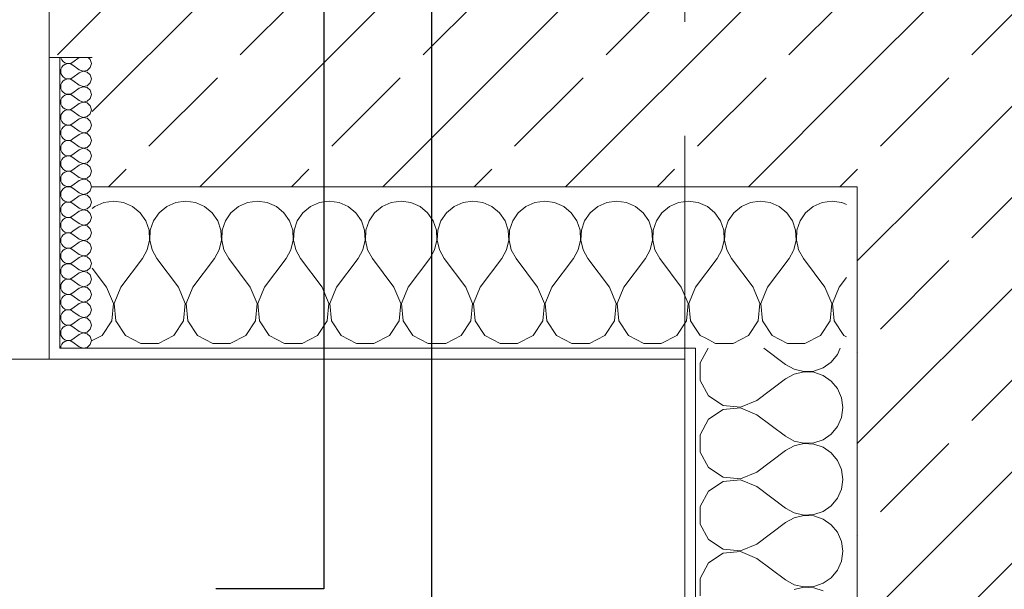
# Model space of a CAD drawing. Header units: metres. Extents: x -3.6 to 84.5, y -11 to 16.8.
# Tile 142 of 225: x 43.113 to 44.026, y -0.369 to 0.16. Entities that reach past the tile are written whole.
import ezdxf

# ---------------------------------------------------------------- set-up
doc = ezdxf.new("R2010")
doc.units = ezdxf.units.M
doc.header["$MEASUREMENT"] = 0
doc.linetypes.add('Strichlinie doppelt', pattern=[0.546806, 0.264583, -0.105833, 0.070556, -0.105833])
for name, color, linetype in [('155 - Bemaßung_ Beschriftung.Ausbau - Deckenelemente', 7, 'Continuous'), ('451 - Universal.Achsen Raster', 7, 'Continuous'), ('604 - Struktur.Wand Aussen', 7, 'Continuous')]:
    doc.layers.add(name, color=color, linetype=linetype)
doc.dimstyles.new('ERSTELLTER_STIL__7', dxfattribs={"dimtxt": 0.18, "dimasz": 0.03648, "dimexe": 0.18, "dimexo": 0.0625, "dimgap": 0, "dimtad": 0, "dimtih": 1, "dimtoh": 1, "dimdec": 4, "dimzin": 0, "dimdsep": 46, "dimcen": 0.09, "dimadec": 0, "dimazin": 0, "dimtfac": 1, "dimtdec": 4, "dimtmove": 0, "dimatfit": 3, "dimldrblk": 'ARROWHEAD_11', "dimfxl": 1, "dimtolj": 1, "dimtzin": 0, "dimarcsym": 0})
pattern_1 = [(0, (0, 0), (0, 0.08660254), [0, -0.05]), (0, (0.025, 0.0433), (0, 0.08660254), [0, -0.05])]
pattern_2 = [(45, (0, 0), (-0.0848528, 0.0848528), []), (45, (-0.04243, 0.04243), (-0.0848528, 0.0848528), [0.09, -0.03])]

# ---------------------------------------------------------------- blocks, each defined once
blk = doc.blocks.new('*X68')
at = {"layer": '604 - Struktur.Wand Aussen', "color": 7, "linetype": 'Continuous', "lineweight": 5}
for p, q in [((43.87578, -0.0096), (43.87544, -0.00956)), ((43.88, -0.01146), (43.87578, -0.0096)), ((43.82667, -0.06167), (43.83079, -0.05421)), ((43.83476, -0.05024), (43.83555, -0.05362)), ((43.83555, -0.05362), (43.84, -0.06167)), ((43.80667, -0.08833), (43.82667, -0.06167)), ((43.86, -0.08833), (43.84, -0.06167)), ((43.87333, -0.08833), (43.88, -0.07944)), ((43.79962, -0.1033), (43.79432, -0.09068)), ((43.80667, -0.08833), (43.80038, -0.1033)), ((43.86629, -0.1033), (43.86, -0.08833)), ((43.87333, -0.08833), (43.86705, -0.1033)), ((43.79808, -0.11947), (43.79962, -0.1033)), ((43.80038, -0.1033), (43.80192, -0.11947)), ((43.86475, -0.11947), (43.86629, -0.1033)), ((43.86705, -0.1033), (43.86858, -0.11947)), ((43.7891, -0.13299), (43.79808, -0.11947)), ((43.80192, -0.11947), (43.8109, -0.13299)), ((43.85576, -0.13299), (43.86475, -0.11947)), ((43.86858, -0.11947), (43.87757, -0.13299)), ((43.7493, -0.1357), (43.75855, -0.14066)), ((43.77479, -0.14066), (43.7891, -0.13299)), ((43.8109, -0.13299), (43.82521, -0.14066)), ((43.84145, -0.14066), (43.85576, -0.13299)), ((43.87757, -0.13299), (43.88, -0.13429)), ((43.75855, -0.14066), (43.77479, -0.14066)), ((43.82521, -0.14066), (43.84145, -0.14066))]:
    blk.add_line(p, q, dxfattribs=at)
blk = doc.blocks.new('*X81')
at = {"layer": '604 - Struktur.Wand Aussen', "color": 7, "linetype": 'Continuous', "lineweight": 5}
for p, q in [((43.2, -0.00833), (43.19089, -0.0096)), ((43.20911, -0.0096), (43.2, -0.00833)), ((43.26667, -0.00833), (43.25756, -0.0096)), ((43.27578, -0.0096), (43.26667, -0.00833)), ((43.33333, -0.00833), (43.32422, -0.0096)), ((43.34244, -0.0096), (43.33333, -0.00833)), ((43.4, -0.00833), (43.39089, -0.0096)), ((43.40911, -0.0096), (43.4, -0.00833)), ((43.46667, -0.00833), (43.45756, -0.0096)), ((43.47578, -0.0096), (43.46667, -0.00833)), ((43.53333, -0.00833), (43.52422, -0.0096)), ((43.54244, -0.0096), (43.53333, -0.00833)), ((43.6, -0.00833), (43.59089, -0.0096)), ((43.60911, -0.0096), (43.6, -0.00833)), ((43.66667, -0.00833), (43.65756, -0.0096)), ((43.67578, -0.0096), (43.66667, -0.00833)), ((43.73333, -0.00833), (43.72422, -0.0096)), ((43.74, -0.00926), (43.73333, -0.00833)), ((43.18248, -0.01331), (43.18, -0.01536)), ((43.19089, -0.0096), (43.18248, -0.01331)), ((43.21752, -0.01331), (43.20911, -0.0096)), ((43.22461, -0.01918), (43.21752, -0.01331)), ((43.24914, -0.01331), (43.24206, -0.01918)), ((43.25756, -0.0096), (43.24914, -0.01331)), ((43.28419, -0.01331), (43.27578, -0.0096)), ((43.29127, -0.01918), (43.28419, -0.01331)), ((43.31581, -0.01331), (43.30873, -0.01918)), ((43.32422, -0.0096), (43.31581, -0.01331)), ((43.35086, -0.01331), (43.34244, -0.0096)), ((43.35794, -0.01918), (43.35086, -0.01331)), ((43.38248, -0.01331), (43.37539, -0.01918)), ((43.39089, -0.0096), (43.38248, -0.01331)), ((43.41752, -0.01331), (43.40911, -0.0096)), ((43.42461, -0.01918), (43.41752, -0.01331)), ((43.44914, -0.01331), (43.44206, -0.01918)), ((43.45756, -0.0096), (43.44914, -0.01331)), ((43.48419, -0.01331), (43.47578, -0.0096)), ((43.49127, -0.01918), (43.48419, -0.01331)), ((43.51581, -0.01331), (43.50873, -0.01918)), ((43.52422, -0.0096), (43.51581, -0.01331)), ((43.55086, -0.01331), (43.54244, -0.0096)), ((43.55794, -0.01918), (43.55086, -0.01331)), ((43.58248, -0.01331), (43.57539, -0.01918)), ((43.59089, -0.0096), (43.58248, -0.01331)), ((43.61752, -0.01331), (43.60911, -0.0096)), ((43.62461, -0.01918), (43.61752, -0.01331)), ((43.64914, -0.01331), (43.64206, -0.01918)), ((43.65756, -0.0096), (43.64914, -0.01331)), ((43.68419, -0.01331), (43.67578, -0.0096)), ((43.69127, -0.01918), (43.68419, -0.01331)), ((43.71581, -0.01331), (43.70873, -0.01918)), ((43.72422, -0.0096), (43.71581, -0.01331)), ((43.22981, -0.02676), (43.22461, -0.01918)), ((43.23275, -0.03547), (43.22981, -0.02676)), ((43.23685, -0.02676), (43.23391, -0.03547)), ((43.24206, -0.01918), (43.23685, -0.02676)), ((43.29648, -0.02676), (43.29127, -0.01918)), ((43.29942, -0.03547), (43.29648, -0.02676)), ((43.30352, -0.02676), (43.30058, -0.03547)), ((43.30873, -0.01918), (43.30352, -0.02676)), ((43.36315, -0.02676), (43.35794, -0.01918)), ((43.36609, -0.03547), (43.36315, -0.02676)), ((43.37019, -0.02676), (43.36725, -0.03547)), ((43.37539, -0.01918), (43.37019, -0.02676)), ((43.42981, -0.02676), (43.42461, -0.01918)), ((43.43275, -0.03547), (43.42981, -0.02676)), ((43.43685, -0.02676), (43.43391, -0.03547)), ((43.44206, -0.01918), (43.43685, -0.02676)), ((43.49648, -0.02676), (43.49127, -0.01918)), ((43.49942, -0.03547), (43.49648, -0.02676)), ((43.50352, -0.02676), (43.50058, -0.03547)), ((43.50873, -0.01918), (43.50352, -0.02676)), ((43.56315, -0.02676), (43.55794, -0.01918)), ((43.56609, -0.03547), (43.56315, -0.02676)), ((43.57019, -0.02676), (43.56725, -0.03547)), ((43.57539, -0.01918), (43.57019, -0.02676)), ((43.62981, -0.02676), (43.62461, -0.01918)), ((43.63275, -0.03547), (43.62981, -0.02676)), ((43.63685, -0.02676), (43.63391, -0.03547)), ((43.64206, -0.01918), (43.63685, -0.02676)), ((43.69648, -0.02676), (43.69127, -0.01918)), ((43.69942, -0.03547), (43.69648, -0.02676)), ((43.70352, -0.02676), (43.70058, -0.03547)), ((43.70873, -0.01918), (43.70352, -0.02676)), ((43.2332, -0.04466), (43.23275, -0.03547)), ((43.23391, -0.03547), (43.23347, -0.04466)), ((43.29987, -0.04466), (43.29942, -0.03547)), ((43.30058, -0.03547), (43.30013, -0.04466)), ((43.36653, -0.04466), (43.36609, -0.03547)), ((43.36725, -0.03547), (43.3668, -0.04466)), ((43.4332, -0.04466), (43.43275, -0.03547)), ((43.43391, -0.03547), (43.43347, -0.04466)), ((43.49987, -0.04466), (43.49942, -0.03547)), ((43.50058, -0.03547), (43.50013, -0.04466)), ((43.56653, -0.04466), (43.56609, -0.03547)), ((43.56725, -0.03547), (43.5668, -0.04466)), ((43.6332, -0.04466), (43.63275, -0.03547)), ((43.63391, -0.03547), (43.63347, -0.04466)), ((43.69987, -0.04466), (43.69942, -0.03547)), ((43.70058, -0.03547), (43.70013, -0.04466)), ((43.23112, -0.05362), (43.2332, -0.04466)), ((43.23347, -0.04466), (43.23555, -0.05362)), ((43.29778, -0.05362), (43.29987, -0.04466)), ((43.30013, -0.04466), (43.30222, -0.05362)), ((43.36445, -0.05362), (43.36653, -0.04466)), ((43.3668, -0.04466), (43.36888, -0.05362)), ((43.43112, -0.05362), (43.4332, -0.04466)), ((43.43347, -0.04466), (43.43555, -0.05362)), ((43.49778, -0.05362), (43.49987, -0.04466)), ((43.50013, -0.04466), (43.50222, -0.05362)), ((43.56445, -0.05362), (43.56653, -0.04466)), ((43.5668, -0.04466), (43.56888, -0.05362)), ((43.63112, -0.05362), (43.6332, -0.04466)), ((43.63347, -0.04466), (43.63555, -0.05362)), ((43.69778, -0.05362), (43.69987, -0.04466)), ((43.70013, -0.04466), (43.70222, -0.05362)), ((43.22667, -0.06167), (43.23112, -0.05362)), ((43.23555, -0.05362), (43.24, -0.06167)), ((43.29333, -0.06167), (43.29778, -0.05362)), ((43.30222, -0.05362), (43.30667, -0.06167)), ((43.36, -0.06167), (43.36445, -0.05362)), ((43.36888, -0.05362), (43.37333, -0.06167)), ((43.42667, -0.06167), (43.43112, -0.05362)), ((43.43555, -0.05362), (43.44, -0.06167)), ((43.49333, -0.06167), (43.49778, -0.05362)), ((43.50222, -0.05362), (43.50667, -0.06167)), ((43.56, -0.06167), (43.56445, -0.05362)), ((43.56888, -0.05362), (43.57333, -0.06167)), ((43.62667, -0.06167), (43.63112, -0.05362)), ((43.63555, -0.05362), (43.64, -0.06167)), ((43.69333, -0.06167), (43.69778, -0.05362)), ((43.70222, -0.05362), (43.70667, -0.06167)), ((43.20667, -0.08833), (43.22667, -0.06167)), ((43.26, -0.08833), (43.24, -0.06167)), ((43.27333, -0.08833), (43.29333, -0.06167)), ((43.32667, -0.08833), (43.30667, -0.06167)), ((43.34, -0.08833), (43.36, -0.06167)), ((43.39333, -0.08833), (43.37333, -0.06167)), ((43.40667, -0.08833), (43.42667, -0.06167)), ((43.46, -0.08833), (43.44, -0.06167)), ((43.47333, -0.08833), (43.49333, -0.06167)), ((43.52667, -0.08833), (43.50667, -0.06167)), ((43.54, -0.08833), (43.56, -0.06167)), ((43.59333, -0.08833), (43.57333, -0.06167)), ((43.60667, -0.08833), (43.62667, -0.06167)), ((43.66, -0.08833), (43.64, -0.06167)), ((43.67333, -0.08833), (43.69333, -0.06167)), ((43.72667, -0.08833), (43.70667, -0.06167)), ((43.19333, -0.08833), (43.18, -0.07056)), ((43.19962, -0.1033), (43.19333, -0.08833)), ((43.20667, -0.08833), (43.20038, -0.1033)), ((43.26629, -0.1033), (43.26, -0.08833)), ((43.27333, -0.08833), (43.26705, -0.1033)), ((43.33295, -0.1033), (43.32667, -0.08833)), ((43.34, -0.08833), (43.33371, -0.1033)), ((43.39962, -0.1033), (43.39333, -0.08833)), ((43.40667, -0.08833), (43.40038, -0.1033)), ((43.46629, -0.1033), (43.46, -0.08833)), ((43.47333, -0.08833), (43.46705, -0.1033)), ((43.53295, -0.1033), (43.52667, -0.08833)), ((43.54, -0.08833), (43.53371, -0.1033)), ((43.59962, -0.1033), (43.59333, -0.08833)), ((43.60667, -0.08833), (43.60038, -0.1033)), ((43.66629, -0.1033), (43.66, -0.08833)), ((43.67333, -0.08833), (43.66705, -0.1033)), ((43.73295, -0.1033), (43.72667, -0.08833)), ((43.74, -0.08833), (43.73371, -0.1033)), ((43.19808, -0.11947), (43.19962, -0.1033)), ((43.20038, -0.1033), (43.20192, -0.11947)), ((43.26475, -0.11947), (43.26629, -0.1033)), ((43.26705, -0.1033), (43.26858, -0.11947)), ((43.33142, -0.11947), (43.33295, -0.1033)), ((43.33371, -0.1033), (43.33525, -0.11947)), ((43.39808, -0.11947), (43.39962, -0.1033)), ((43.40038, -0.1033), (43.40192, -0.11947)), ((43.46475, -0.11947), (43.46629, -0.1033)), ((43.46705, -0.1033), (43.46858, -0.11947)), ((43.53142, -0.11947), (43.53295, -0.1033)), ((43.53371, -0.1033), (43.53525, -0.11947)), ((43.59808, -0.11947), (43.59962, -0.1033)), ((43.60038, -0.1033), (43.60192, -0.11947)), ((43.66475, -0.11947), (43.66629, -0.1033)), ((43.66705, -0.1033), (43.66858, -0.11947)), ((43.73142, -0.11947), (43.73295, -0.1033)), ((43.73371, -0.1033), (43.73525, -0.11947)), ((43.1891, -0.13299), (43.19808, -0.11947)), ((43.20192, -0.11947), (43.2109, -0.13299)), ((43.25576, -0.13299), (43.26475, -0.11947)), ((43.26858, -0.11947), (43.27757, -0.13299)), ((43.32243, -0.13299), (43.33142, -0.11947)), ((43.33525, -0.11947), (43.34424, -0.13299)), ((43.3891, -0.13299), (43.39808, -0.11947)), ((43.40192, -0.11947), (43.4109, -0.13299)), ((43.45576, -0.13299), (43.46475, -0.11947)), ((43.46858, -0.11947), (43.47757, -0.13299)), ((43.52243, -0.13299), (43.53142, -0.11947)), ((43.53525, -0.11947), (43.54424, -0.13299)), ((43.5891, -0.13299), (43.59808, -0.11947)), ((43.60192, -0.11947), (43.6109, -0.13299)), ((43.65576, -0.13299), (43.66475, -0.11947)), ((43.66858, -0.11947), (43.67757, -0.13299)), ((43.72243, -0.13299), (43.73142, -0.11947)), ((43.73525, -0.11947), (43.74, -0.12662)), ((43.18, -0.13787), (43.1891, -0.13299)), ((43.2109, -0.13299), (43.22521, -0.14066)), ((43.24145, -0.14066), (43.25576, -0.13299)), ((43.27757, -0.13299), (43.29188, -0.14066)), ((43.30812, -0.14066), (43.32243, -0.13299)), ((43.34424, -0.13299), (43.35855, -0.14066)), ((43.37479, -0.14066), (43.3891, -0.13299)), ((43.4109, -0.13299), (43.42521, -0.14066)), ((43.44145, -0.14066), (43.45576, -0.13299)), ((43.47757, -0.13299), (43.49188, -0.14066)), ((43.50812, -0.14066), (43.52243, -0.13299)), ((43.54424, -0.13299), (43.55855, -0.14066)), ((43.57479, -0.14066), (43.5891, -0.13299)), ((43.6109, -0.13299), (43.62521, -0.14066)), ((43.64145, -0.14066), (43.65576, -0.13299)), ((43.67757, -0.13299), (43.69188, -0.14066)), ((43.70812, -0.14066), (43.72243, -0.13299)), ((43.22521, -0.14066), (43.24145, -0.14066)), ((43.29188, -0.14066), (43.30812, -0.14066)), ((43.35855, -0.14066), (43.37479, -0.14066)), ((43.42521, -0.14066), (43.44145, -0.14066)), ((43.49188, -0.14066), (43.50812, -0.14066)), ((43.55855, -0.14066), (43.57479, -0.14066)), ((43.62521, -0.14066), (43.64145, -0.14066)), ((43.69188, -0.14066), (43.70812, -0.14066))]:
    blk.add_line(p, q, dxfattribs=at)
blk = doc.blocks.new('*X82')
at = {"layer": '604 - Struktur.Wand Aussen', "color": 7, "linetype": 'Continuous', "lineweight": 5}
for p, q in [((43.8, -0.00833), (43.79089, -0.0096)), ((43.80911, -0.0096), (43.8, -0.00833)), ((43.86667, -0.00833), (43.85756, -0.0096)), ((43.87544, -0.00956), (43.86667, -0.00833)), ((43.74244, -0.0096), (43.74, -0.00926)), ((43.75086, -0.01331), (43.74244, -0.0096)), ((43.75794, -0.01918), (43.75086, -0.01331)), ((43.78248, -0.01331), (43.77539, -0.01918)), ((43.79089, -0.0096), (43.78248, -0.01331)), ((43.81752, -0.01331), (43.80911, -0.0096)), ((43.82461, -0.01918), (43.81752, -0.01331)), ((43.84914, -0.01331), (43.84206, -0.01918)), ((43.85756, -0.0096), (43.84914, -0.01331)), ((43.76315, -0.02676), (43.75794, -0.01918)), ((43.76609, -0.03547), (43.76315, -0.02676)), ((43.77019, -0.02676), (43.76725, -0.03547)), ((43.77539, -0.01918), (43.77019, -0.02676)), ((43.82981, -0.02676), (43.82461, -0.01918)), ((43.83275, -0.03547), (43.82981, -0.02676)), ((43.83685, -0.02676), (43.83391, -0.03547)), ((43.84206, -0.01918), (43.83685, -0.02676)), ((43.76653, -0.04466), (43.76609, -0.03547)), ((43.76725, -0.03547), (43.7668, -0.04466)), ((43.8332, -0.04466), (43.83275, -0.03547)), ((43.83391, -0.03547), (43.83347, -0.04466)), ((43.76445, -0.05362), (43.76653, -0.04466)), ((43.7668, -0.04466), (43.76888, -0.05362)), ((43.83112, -0.05362), (43.8332, -0.04466)), ((43.83347, -0.04466), (43.83476, -0.05024)), ((43.76, -0.06167), (43.76445, -0.05362)), ((43.76888, -0.05362), (43.77333, -0.06167)), ((43.83079, -0.05421), (43.83112, -0.05362)), ((43.74, -0.08833), (43.76, -0.06167)), ((43.79333, -0.08833), (43.77333, -0.06167)), ((43.79432, -0.09068), (43.79333, -0.08833)), ((43.74, -0.12662), (43.74424, -0.13299)), ((43.74424, -0.13299), (43.7493, -0.1357))]:
    blk.add_line(p, q, dxfattribs=at)
blk = doc.blocks.new('*X83')
at = {"layer": '604 - Struktur.Wand Aussen', "color": 7, "linetype": 'Continuous', "lineweight": 5}
for p, q in [((43.15091, 0.125), (43.15099, 0.12448)), ((43.15099, 0.12448), (43.15178, 0.12267)), ((43.15178, 0.12267), (43.15304, 0.12116)), ((43.15304, 0.12116), (43.15466, 0.12004)), ((43.15466, 0.12004), (43.15653, 0.11941)), ((43.15653, 0.11916), (43.15466, 0.11853)), ((43.15653, 0.11941), (43.1585, 0.11931)), ((43.1585, 0.11926), (43.15653, 0.11916)), ((43.1585, 0.11931), (43.16042, 0.11976)), ((43.16042, 0.11881), (43.1585, 0.11926)), ((43.16042, 0.11976), (43.16214, 0.12071)), ((43.16214, 0.11786), (43.16042, 0.11881)), ((43.16786, 0.125), (43.16214, 0.12071)), ((43.17822, 0.12304), (43.17608, 0.125)), ((43.17929, 0.11929), (43.17822, 0.12304)), ((43.17822, 0.11553), (43.17929, 0.11929)), ((43.15099, 0.11409), (43.15071, 0.11214)), ((43.15071, 0.11214), (43.15099, 0.11019)), ((43.15178, 0.1159), (43.15099, 0.11409)), ((43.15099, 0.11019), (43.15178, 0.10839)), ((43.15304, 0.11742), (43.15178, 0.1159)), ((43.15466, 0.11853), (43.15304, 0.11742)), ((43.16786, 0.11357), (43.16214, 0.11786)), ((43.16786, 0.11071), (43.16214, 0.10643)), ((43.16786, 0.11357), (43.1715, 0.11217)), ((43.1715, 0.11211), (43.16786, 0.11071)), ((43.1715, 0.11217), (43.17534, 0.1129)), ((43.17534, 0.11139), (43.1715, 0.11211)), ((43.17534, 0.1129), (43.17822, 0.11553)), ((43.17822, 0.10876), (43.17534, 0.11139)), ((43.15178, 0.10161), (43.15099, 0.09981)), ((43.15178, 0.10839), (43.15304, 0.10687)), ((43.15304, 0.10313), (43.15178, 0.10161)), ((43.15304, 0.10687), (43.15466, 0.10575)), ((43.15466, 0.10425), (43.15304, 0.10313)), ((43.15466, 0.10575), (43.15653, 0.10512)), ((43.15653, 0.10488), (43.15466, 0.10425)), ((43.15653, 0.10512), (43.1585, 0.10503)), ((43.1585, 0.10497), (43.15653, 0.10488)), ((43.1585, 0.10503), (43.16042, 0.10547)), ((43.16042, 0.10453), (43.1585, 0.10497)), ((43.16042, 0.10547), (43.16214, 0.10643)), ((43.16214, 0.10357), (43.16042, 0.10453)), ((43.16786, 0.09929), (43.16214, 0.10357)), ((43.17534, 0.09861), (43.17822, 0.10124)), ((43.17929, 0.105), (43.17822, 0.10876)), ((43.17822, 0.10124), (43.17929, 0.105)), ((43.15099, 0.09981), (43.15071, 0.09786)), ((43.15071, 0.09786), (43.15099, 0.09591)), ((43.15099, 0.09591), (43.15178, 0.0941)), ((43.15178, 0.0941), (43.15304, 0.09258)), ((43.15304, 0.09258), (43.15466, 0.09147)), ((43.15466, 0.09147), (43.15653, 0.09084)), ((43.16042, 0.09119), (43.16214, 0.09214)), ((43.16786, 0.09643), (43.16214, 0.09214)), ((43.16786, 0.09929), (43.1715, 0.09789)), ((43.1715, 0.09783), (43.16786, 0.09643)), ((43.1715, 0.09789), (43.17534, 0.09861)), ((43.17534, 0.0971), (43.1715, 0.09783)), ((43.17822, 0.09447), (43.17534, 0.0971)), ((43.17929, 0.09071), (43.17822, 0.09447)), ((43.15099, 0.08552), (43.15071, 0.08357)), ((43.15071, 0.08357), (43.15099, 0.08162)), ((43.15178, 0.08733), (43.15099, 0.08552)), ((43.15304, 0.08884), (43.15178, 0.08733)), ((43.15466, 0.08996), (43.15304, 0.08884)), ((43.15653, 0.09059), (43.15466, 0.08996)), ((43.15653, 0.09084), (43.1585, 0.09074)), ((43.1585, 0.09069), (43.15653, 0.09059)), ((43.1585, 0.09074), (43.16042, 0.09119)), ((43.16042, 0.09024), (43.1585, 0.09069)), ((43.16214, 0.08929), (43.16042, 0.09024)), ((43.16786, 0.085), (43.16214, 0.08929)), ((43.16786, 0.085), (43.1715, 0.0836)), ((43.1715, 0.08354), (43.16786, 0.08214)), ((43.1715, 0.0836), (43.17534, 0.08433)), ((43.17534, 0.08282), (43.1715, 0.08354)), ((43.17534, 0.08433), (43.17822, 0.08696)), ((43.17822, 0.08018), (43.17534, 0.08282)), ((43.17822, 0.08696), (43.17929, 0.09071)), ((43.15099, 0.08162), (43.15178, 0.07982)), ((43.15178, 0.07982), (43.15304, 0.0783)), ((43.15304, 0.07456), (43.15178, 0.07304)), ((43.15304, 0.0783), (43.15466, 0.07718)), ((43.15466, 0.07567), (43.15304, 0.07456)), ((43.15466, 0.07718), (43.15653, 0.07655)), ((43.15653, 0.0763), (43.15466, 0.07567)), ((43.15653, 0.07655), (43.1585, 0.07646)), ((43.1585, 0.0764), (43.15653, 0.0763)), ((43.1585, 0.07646), (43.16042, 0.0769)), ((43.16042, 0.07595), (43.1585, 0.0764)), ((43.16042, 0.0769), (43.16214, 0.07786)), ((43.16214, 0.075), (43.16042, 0.07595)), ((43.16786, 0.08214), (43.16214, 0.07786)), ((43.16786, 0.07071), (43.16214, 0.075)), ((43.17929, 0.07643), (43.17822, 0.08018)), ((43.17822, 0.07267), (43.17929, 0.07643)), ((43.15099, 0.07124), (43.15071, 0.06929)), ((43.15071, 0.06929), (43.15099, 0.06733)), ((43.15178, 0.07304), (43.15099, 0.07124)), ((43.15099, 0.06733), (43.15178, 0.06553)), ((43.15178, 0.06553), (43.15304, 0.06401)), ((43.15304, 0.06401), (43.15466, 0.0629)), ((43.16786, 0.06786), (43.16214, 0.06357)), ((43.16786, 0.07071), (43.1715, 0.06931)), ((43.1715, 0.06926), (43.16786, 0.06786)), ((43.1715, 0.06931), (43.17534, 0.07004)), ((43.17534, 0.06853), (43.1715, 0.06926)), ((43.17534, 0.07004), (43.17822, 0.07267)), ((43.17822, 0.0659), (43.17534, 0.06853)), ((43.17929, 0.06214), (43.17822, 0.0659)), ((43.15099, 0.05695), (43.15071, 0.055)), ((43.15071, 0.055), (43.15099, 0.05305)), ((43.15178, 0.05876), (43.15099, 0.05695)), ((43.15304, 0.06027), (43.15178, 0.05876)), ((43.15466, 0.06139), (43.15304, 0.06027)), ((43.15466, 0.0629), (43.15653, 0.06227)), ((43.15653, 0.06202), (43.15466, 0.06139)), ((43.15653, 0.06227), (43.1585, 0.06217)), ((43.1585, 0.06211), (43.15653, 0.06202)), ((43.1585, 0.06217), (43.16042, 0.06262)), ((43.16042, 0.06167), (43.1585, 0.06211)), ((43.16042, 0.06262), (43.16214, 0.06357)), ((43.16214, 0.06071), (43.16042, 0.06167)), ((43.16786, 0.05643), (43.16214, 0.06071)), ((43.16786, 0.05643), (43.1715, 0.05503)), ((43.1715, 0.05497), (43.16786, 0.05357)), ((43.1715, 0.05503), (43.17534, 0.05575)), ((43.17534, 0.05425), (43.1715, 0.05497)), ((43.17534, 0.05575), (43.17822, 0.05839)), ((43.17822, 0.05839), (43.17929, 0.06214)), ((43.15099, 0.05305), (43.15178, 0.05124)), ((43.15178, 0.05124), (43.15304, 0.04973)), ((43.15304, 0.04599), (43.15178, 0.04447)), ((43.15304, 0.04973), (43.15466, 0.04861)), ((43.15466, 0.0471), (43.15304, 0.04599)), ((43.15466, 0.04861), (43.15653, 0.04798)), ((43.15653, 0.04773), (43.15466, 0.0471)), ((43.15653, 0.04798), (43.1585, 0.04789)), ((43.1585, 0.04783), (43.15653, 0.04773)), ((43.1585, 0.04789), (43.16042, 0.04833)), ((43.16042, 0.04738), (43.1585, 0.04783)), ((43.16042, 0.04833), (43.16214, 0.04929)), ((43.16214, 0.04643), (43.16042, 0.04738)), ((43.16786, 0.05357), (43.16214, 0.04929)), ((43.16786, 0.04214), (43.16214, 0.04643)), ((43.17822, 0.05161), (43.17534, 0.05425)), ((43.17929, 0.04786), (43.17822, 0.05161)), ((43.17822, 0.0441), (43.17929, 0.04786)), ((43.15099, 0.04267), (43.15071, 0.04071)), ((43.15071, 0.04071), (43.15099, 0.03876)), ((43.15178, 0.04447), (43.15099, 0.04267)), ((43.15099, 0.03876), (43.15178, 0.03696)), ((43.15178, 0.03696), (43.15304, 0.03544)), ((43.16786, 0.03929), (43.16214, 0.035)), ((43.16786, 0.04214), (43.1715, 0.04074)), ((43.1715, 0.04069), (43.16786, 0.03929)), ((43.1715, 0.04074), (43.17534, 0.04147)), ((43.17534, 0.03996), (43.1715, 0.04069)), ((43.17534, 0.04147), (43.17822, 0.0441)), ((43.17822, 0.03733), (43.17534, 0.03996)), ((43.17929, 0.03357), (43.17822, 0.03733)), ((43.15099, 0.02838), (43.15071, 0.02643)), ((43.15178, 0.03018), (43.15099, 0.02838)), ((43.15304, 0.0317), (43.15178, 0.03018)), ((43.15304, 0.03544), (43.15466, 0.03433)), ((43.15466, 0.03282), (43.15304, 0.0317)), ((43.15466, 0.03433), (43.15653, 0.0337)), ((43.15653, 0.03345), (43.15466, 0.03282)), ((43.15653, 0.0337), (43.1585, 0.0336)), ((43.1585, 0.03354), (43.15653, 0.03345)), ((43.1585, 0.0336), (43.16042, 0.03405)), ((43.16042, 0.0331), (43.1585, 0.03354)), ((43.16042, 0.03405), (43.16214, 0.035)), ((43.16214, 0.03214), (43.16042, 0.0331)), ((43.16786, 0.02786), (43.16214, 0.03214)), ((43.16786, 0.02786), (43.1715, 0.02646)), ((43.17534, 0.02718), (43.17822, 0.02982)), ((43.17822, 0.02982), (43.17929, 0.03357)), ((43.15071, 0.02643), (43.15099, 0.02448)), ((43.15099, 0.02448), (43.15178, 0.02267)), ((43.15178, 0.02267), (43.15304, 0.02116)), ((43.15304, 0.02116), (43.15466, 0.02004)), ((43.15466, 0.01853), (43.15304, 0.01742)), ((43.15466, 0.02004), (43.15653, 0.01941)), ((43.15653, 0.01916), (43.15466, 0.01853)), ((43.15653, 0.01941), (43.1585, 0.01931)), ((43.1585, 0.01926), (43.15653, 0.01916)), ((43.1585, 0.01931), (43.16042, 0.01976)), ((43.16042, 0.01881), (43.1585, 0.01926)), ((43.16042, 0.01976), (43.16214, 0.02071)), ((43.16214, 0.01786), (43.16042, 0.01881)), ((43.16786, 0.025), (43.16214, 0.02071)), ((43.1715, 0.0264), (43.16786, 0.025)), ((43.1715, 0.02646), (43.17534, 0.02718)), ((43.17534, 0.02567), (43.1715, 0.0264)), ((43.17822, 0.02304), (43.17534, 0.02567)), ((43.17929, 0.01929), (43.17822, 0.02304)), ((43.17822, 0.01553), (43.17929, 0.01929)), ((43.15099, 0.01409), (43.15071, 0.01214)), ((43.15071, 0.01214), (43.15099, 0.01019)), ((43.15178, 0.0159), (43.15099, 0.01409)), ((43.15099, 0.01019), (43.15178, 0.00839)), ((43.15304, 0.01742), (43.15178, 0.0159)), ((43.16786, 0.01357), (43.16214, 0.01786)), ((43.16786, 0.01071), (43.16214, 0.00643)), ((43.16786, 0.01357), (43.1715, 0.01217)), ((43.1715, 0.01211), (43.16786, 0.01071)), ((43.1715, 0.01217), (43.17534, 0.0129)), ((43.17534, 0.01139), (43.1715, 0.01211)), ((43.17534, 0.0129), (43.17822, 0.01553)), ((43.17822, 0.00876), (43.17534, 0.01139)), ((43.15178, 0.00161), (43.15099, -0.00019)), ((43.15178, 0.00839), (43.15304, 0.00687)), ((43.15304, 0.00313), (43.15178, 0.00161)), ((43.15304, 0.00687), (43.15466, 0.00575)), ((43.15466, 0.00425), (43.15304, 0.00313)), ((43.15466, 0.00575), (43.15653, 0.00512)), ((43.15653, 0.00488), (43.15466, 0.00425)), ((43.15653, 0.00512), (43.1585, 0.00503)), ((43.1585, 0.00497), (43.15653, 0.00488)), ((43.1585, 0.00503), (43.16042, 0.00547)), ((43.16042, 0.00453), (43.1585, 0.00497)), ((43.16042, 0.00547), (43.16214, 0.00643)), ((43.16214, 0.00357), (43.16042, 0.00453)), ((43.16786, -0.00071), (43.16214, 0.00357)), ((43.17534, -0.00139), (43.17822, 0.00124)), ((43.17929, 0.005), (43.17822, 0.00876)), ((43.17822, 0.00124), (43.17929, 0.005)), ((43.15099, -0.00019), (43.15071, -0.00214)), ((43.15071, -0.00214), (43.15099, -0.00409)), ((43.15099, -0.00409), (43.15178, -0.0059)), ((43.15178, -0.0059), (43.15304, -0.00742)), ((43.15304, -0.00742), (43.15466, -0.00853)), ((43.15466, -0.00853), (43.15653, -0.00916)), ((43.1585, -0.00926), (43.16042, -0.00881)), ((43.16042, -0.00881), (43.16214, -0.00786)), ((43.16786, -0.00357), (43.16214, -0.00786)), ((43.16786, -0.00071), (43.1715, -0.00211)), ((43.1715, -0.00217), (43.16786, -0.00357)), ((43.1715, -0.00211), (43.17534, -0.00139)), ((43.17534, -0.0029), (43.1715, -0.00217)), ((43.17822, -0.00553), (43.17534, -0.0029)), ((43.17929, -0.00929), (43.17822, -0.00553)), ((43.15099, -0.01448), (43.15071, -0.01643)), ((43.15071, -0.01643), (43.15099, -0.01838)), ((43.15178, -0.01267), (43.15099, -0.01448)), ((43.15304, -0.01116), (43.15178, -0.01267)), ((43.15466, -0.01004), (43.15304, -0.01116)), ((43.15653, -0.00941), (43.15466, -0.01004)), ((43.15653, -0.00916), (43.1585, -0.00926)), ((43.1585, -0.00931), (43.15653, -0.00941)), ((43.16042, -0.00976), (43.1585, -0.00931)), ((43.16214, -0.01071), (43.16042, -0.00976)), ((43.16786, -0.015), (43.16214, -0.01071)), ((43.16786, -0.01786), (43.16214, -0.02214)), ((43.16786, -0.015), (43.1715, -0.0164)), ((43.1715, -0.01646), (43.16786, -0.01786)), ((43.1715, -0.0164), (43.17534, -0.01567)), ((43.17534, -0.01718), (43.1715, -0.01646)), ((43.17534, -0.01567), (43.17822, -0.01304)), ((43.17822, -0.01982), (43.17534, -0.01718)), ((43.17822, -0.01304), (43.17929, -0.00929)), ((43.15099, -0.01838), (43.15178, -0.02018)), ((43.15178, -0.02696), (43.15099, -0.02876)), ((43.15178, -0.02018), (43.15304, -0.0217)), ((43.15304, -0.02544), (43.15178, -0.02696)), ((43.15304, -0.0217), (43.15466, -0.02282)), ((43.15466, -0.02433), (43.15304, -0.02544)), ((43.15466, -0.02282), (43.15653, -0.02345)), ((43.15653, -0.0237), (43.15466, -0.02433)), ((43.15653, -0.02345), (43.1585, -0.02354)), ((43.1585, -0.0236), (43.15653, -0.0237)), ((43.1585, -0.02354), (43.16042, -0.0231)), ((43.16042, -0.02405), (43.1585, -0.0236)), ((43.16042, -0.0231), (43.16214, -0.02214)), ((43.16214, -0.025), (43.16042, -0.02405)), ((43.16786, -0.02929), (43.16214, -0.025)), ((43.17534, -0.02996), (43.17822, -0.02733)), ((43.17929, -0.02357), (43.17822, -0.01982)), ((43.17822, -0.02733), (43.17929, -0.02357)), ((43.15099, -0.02876), (43.15071, -0.03071)), ((43.15071, -0.03071), (43.15099, -0.03267)), ((43.15099, -0.03267), (43.15178, -0.03447)), ((43.15178, -0.03447), (43.15304, -0.03599)), ((43.15304, -0.03599), (43.15466, -0.0371)), ((43.16042, -0.03738), (43.16214, -0.03643)), ((43.16786, -0.03214), (43.16214, -0.03643)), ((43.16786, -0.02929), (43.1715, -0.03069)), ((43.1715, -0.03074), (43.16786, -0.03214)), ((43.1715, -0.03069), (43.17534, -0.02996)), ((43.17534, -0.03147), (43.1715, -0.03074)), ((43.17822, -0.0341), (43.17534, -0.03147)), ((43.17929, -0.03786), (43.17822, -0.0341)), ((43.15099, -0.04305), (43.15071, -0.045)), ((43.15071, -0.045), (43.15099, -0.04695)), ((43.15178, -0.04124), (43.15099, -0.04305)), ((43.15304, -0.03973), (43.15178, -0.04124)), ((43.15466, -0.03861), (43.15304, -0.03973)), ((43.15466, -0.0371), (43.15653, -0.03773)), ((43.15653, -0.03798), (43.15466, -0.03861)), ((43.15653, -0.03773), (43.1585, -0.03783)), ((43.1585, -0.03789), (43.15653, -0.03798)), ((43.1585, -0.03783), (43.16042, -0.03738)), ((43.16042, -0.03833), (43.1585, -0.03789)), ((43.16214, -0.03929), (43.16042, -0.03833)), ((43.16786, -0.04357), (43.16214, -0.03929)), ((43.16786, -0.04357), (43.1715, -0.04497)), ((43.1715, -0.04503), (43.16786, -0.04643)), ((43.1715, -0.04497), (43.17534, -0.04425)), ((43.17534, -0.04575), (43.1715, -0.04503)), ((43.17534, -0.04425), (43.17822, -0.04161)), ((43.17822, -0.04161), (43.17929, -0.03786)), ((43.15099, -0.04695), (43.15178, -0.04876)), ((43.15178, -0.04876), (43.15304, -0.05027)), ((43.15304, -0.05401), (43.15178, -0.05553)), ((43.15304, -0.05027), (43.15466, -0.05139)), ((43.15466, -0.0529), (43.15304, -0.05401)), ((43.15466, -0.05139), (43.15653, -0.05202)), ((43.15653, -0.05227), (43.15466, -0.0529)), ((43.15653, -0.05202), (43.1585, -0.05211)), ((43.1585, -0.05217), (43.15653, -0.05227)), ((43.1585, -0.05211), (43.16042, -0.05167)), ((43.16042, -0.05262), (43.1585, -0.05217)), ((43.16042, -0.05167), (43.16214, -0.05071)), ((43.16214, -0.05357), (43.16042, -0.05262)), ((43.16786, -0.04643), (43.16214, -0.05071)), ((43.16786, -0.05786), (43.16214, -0.05357)), ((43.17822, -0.04839), (43.17534, -0.04575)), ((43.17929, -0.05214), (43.17822, -0.04839)), ((43.17822, -0.0559), (43.17929, -0.05214)), ((43.15099, -0.05733), (43.15071, -0.05929)), ((43.15071, -0.05929), (43.15099, -0.06124)), ((43.15178, -0.05553), (43.15099, -0.05733)), ((43.15099, -0.06124), (43.15178, -0.06304)), ((43.15178, -0.06304), (43.15304, -0.06456)), ((43.16786, -0.06071), (43.16214, -0.065)), ((43.16786, -0.05786), (43.1715, -0.05926)), ((43.1715, -0.05931), (43.16786, -0.06071)), ((43.1715, -0.05926), (43.17534, -0.05853)), ((43.17534, -0.06004), (43.1715, -0.05931)), ((43.17534, -0.05853), (43.17822, -0.0559)), ((43.17822, -0.06267), (43.17534, -0.06004)), ((43.17929, -0.06643), (43.17822, -0.06267)), ((43.15099, -0.07162), (43.15071, -0.07357)), ((43.15178, -0.06982), (43.15099, -0.07162)), ((43.15304, -0.0683), (43.15178, -0.06982)), ((43.15304, -0.06456), (43.15466, -0.06567)), ((43.15466, -0.06718), (43.15304, -0.0683)), ((43.15466, -0.06567), (43.15653, -0.0663)), ((43.15653, -0.06655), (43.15466, -0.06718)), ((43.15653, -0.0663), (43.1585, -0.0664)), ((43.1585, -0.06646), (43.15653, -0.06655)), ((43.1585, -0.0664), (43.16042, -0.06595)), ((43.16042, -0.0669), (43.1585, -0.06646)), ((43.16042, -0.06595), (43.16214, -0.065)), ((43.16214, -0.06786), (43.16042, -0.0669)), ((43.16786, -0.07214), (43.16214, -0.06786)), ((43.16786, -0.07214), (43.1715, -0.07354)), ((43.1715, -0.07354), (43.17534, -0.07282)), ((43.17534, -0.07282), (43.17822, -0.07018)), ((43.17822, -0.07018), (43.17929, -0.06643)), ((43.15071, -0.07357), (43.15099, -0.07552)), ((43.15099, -0.07552), (43.15178, -0.07733)), ((43.15178, -0.07733), (43.15304, -0.07884)), ((43.15304, -0.07884), (43.15466, -0.07996)), ((43.15466, -0.08147), (43.15304, -0.08258)), ((43.15466, -0.07996), (43.15653, -0.08059)), ((43.15653, -0.08084), (43.15466, -0.08147)), ((43.15653, -0.08059), (43.1585, -0.08069)), ((43.1585, -0.08074), (43.15653, -0.08084)), ((43.1585, -0.08069), (43.16042, -0.08024)), ((43.16042, -0.08119), (43.1585, -0.08074)), ((43.16042, -0.08024), (43.16214, -0.07929)), ((43.16214, -0.08214), (43.16042, -0.08119)), ((43.16786, -0.075), (43.16214, -0.07929)), ((43.16786, -0.08643), (43.16214, -0.08214)), ((43.1715, -0.0736), (43.16786, -0.075)), ((43.17534, -0.07433), (43.1715, -0.0736)), ((43.17822, -0.07696), (43.17534, -0.07433)), ((43.17929, -0.08071), (43.17822, -0.07696)), ((43.17822, -0.08447), (43.17929, -0.08071)), ((43.15099, -0.08591), (43.15071, -0.08786)), ((43.15071, -0.08786), (43.15099, -0.08981)), ((43.15178, -0.0841), (43.15099, -0.08591)), ((43.15099, -0.08981), (43.15178, -0.09161)), ((43.15304, -0.08258), (43.15178, -0.0841)), ((43.16786, -0.08929), (43.16214, -0.09357)), ((43.16786, -0.08643), (43.1715, -0.08783)), ((43.1715, -0.08789), (43.16786, -0.08929)), ((43.1715, -0.08783), (43.17534, -0.0871)), ((43.17534, -0.08861), (43.1715, -0.08789)), ((43.17534, -0.0871), (43.17822, -0.08447)), ((43.17822, -0.09124), (43.17534, -0.08861)), ((43.17929, -0.095), (43.17822, -0.09124)), ((43.15099, -0.10019), (43.15071, -0.10214)), ((43.15178, -0.09839), (43.15099, -0.10019)), ((43.15178, -0.09161), (43.15304, -0.09313)), ((43.15304, -0.09687), (43.15178, -0.09839)), ((43.15304, -0.09313), (43.15466, -0.09425)), ((43.15466, -0.09575), (43.15304, -0.09687)), ((43.15466, -0.09425), (43.15653, -0.09488)), ((43.15653, -0.09512), (43.15466, -0.09575)), ((43.15653, -0.09488), (43.1585, -0.09497)), ((43.1585, -0.09503), (43.15653, -0.09512)), ((43.1585, -0.09497), (43.16042, -0.09453)), ((43.16042, -0.09547), (43.1585, -0.09503)), ((43.16042, -0.09453), (43.16214, -0.09357)), ((43.16214, -0.09643), (43.16042, -0.09547)), ((43.16786, -0.10071), (43.16214, -0.09643)), ((43.17534, -0.10139), (43.17822, -0.09876)), ((43.17822, -0.09876), (43.17929, -0.095)), ((43.15071, -0.10214), (43.15099, -0.10409)), ((43.15099, -0.10409), (43.15178, -0.1059)), ((43.15178, -0.1059), (43.15304, -0.10742)), ((43.15304, -0.10742), (43.15466, -0.10853)), ((43.15466, -0.10853), (43.15653, -0.10916)), ((43.15653, -0.10941), (43.15466, -0.11004)), ((43.15653, -0.10916), (43.1585, -0.10926)), ((43.1585, -0.10931), (43.15653, -0.10941)), ((43.1585, -0.10926), (43.16042, -0.10881)), ((43.16042, -0.10976), (43.1585, -0.10931)), ((43.16042, -0.10881), (43.16214, -0.10786)), ((43.16786, -0.10357), (43.16214, -0.10786)), ((43.16786, -0.10071), (43.1715, -0.10211)), ((43.1715, -0.10217), (43.16786, -0.10357)), ((43.1715, -0.10211), (43.17534, -0.10139)), ((43.17534, -0.1029), (43.1715, -0.10217)), ((43.17822, -0.10553), (43.17534, -0.1029)), ((43.17929, -0.10929), (43.17822, -0.10553)), ((43.17822, -0.11304), (43.17929, -0.10929)), ((43.15099, -0.11448), (43.15071, -0.11643)), ((43.15071, -0.11643), (43.15099, -0.11838)), ((43.15178, -0.11267), (43.15099, -0.11448)), ((43.15099, -0.11838), (43.15178, -0.12018)), ((43.15304, -0.11116), (43.15178, -0.11267)), ((43.15466, -0.11004), (43.15304, -0.11116)), ((43.16214, -0.11071), (43.16042, -0.10976)), ((43.16786, -0.115), (43.16214, -0.11071)), ((43.16786, -0.11786), (43.16214, -0.12214)), ((43.16786, -0.115), (43.1715, -0.1164)), ((43.1715, -0.11646), (43.16786, -0.11786)), ((43.1715, -0.1164), (43.17534, -0.11567)), ((43.17534, -0.11718), (43.1715, -0.11646)), ((43.17534, -0.11567), (43.17822, -0.11304)), ((43.17822, -0.11982), (43.17534, -0.11718)), ((43.15178, -0.12696), (43.15099, -0.12876)), ((43.15178, -0.12018), (43.15304, -0.1217)), ((43.15304, -0.12544), (43.15178, -0.12696)), ((43.15304, -0.1217), (43.15466, -0.12282)), ((43.15466, -0.12433), (43.15304, -0.12544)), ((43.15466, -0.12282), (43.15653, -0.12345)), ((43.15653, -0.1237), (43.15466, -0.12433)), ((43.15653, -0.12345), (43.1585, -0.12354)), ((43.1585, -0.1236), (43.15653, -0.1237)), ((43.1585, -0.12354), (43.16042, -0.1231)), ((43.16042, -0.12405), (43.1585, -0.1236)), ((43.16042, -0.1231), (43.16214, -0.12214)), ((43.16214, -0.125), (43.16042, -0.12405)), ((43.16786, -0.12929), (43.16214, -0.125)), ((43.17534, -0.12996), (43.17822, -0.12733)), ((43.17929, -0.12357), (43.17822, -0.11982)), ((43.17822, -0.12733), (43.17929, -0.12357)), ((43.15099, -0.12876), (43.15071, -0.13071)), ((43.15071, -0.13071), (43.15099, -0.13267)), ((43.15099, -0.13267), (43.15178, -0.13447)), ((43.15178, -0.13447), (43.15304, -0.13599)), ((43.15304, -0.13599), (43.15466, -0.1371)), ((43.16042, -0.13738), (43.16214, -0.13643)), ((43.16786, -0.13214), (43.16214, -0.13643)), ((43.16786, -0.12929), (43.1715, -0.13069)), ((43.1715, -0.13074), (43.16786, -0.13214)), ((43.1715, -0.13069), (43.17534, -0.12996)), ((43.17534, -0.13147), (43.1715, -0.13074)), ((43.17822, -0.1341), (43.17534, -0.13147)), ((43.17929, -0.13786), (43.17822, -0.1341)), ((43.15099, -0.14305), (43.15071, -0.145)), ((43.15178, -0.14124), (43.15099, -0.14305)), ((43.15304, -0.13973), (43.15178, -0.14124)), ((43.15466, -0.13861), (43.15304, -0.13973)), ((43.15466, -0.1371), (43.15653, -0.13773)), ((43.15653, -0.13798), (43.15466, -0.13861)), ((43.15653, -0.13773), (43.1585, -0.13783)), ((43.1585, -0.13789), (43.15653, -0.13798)), ((43.1585, -0.13783), (43.16042, -0.13738)), ((43.16042, -0.13833), (43.1585, -0.13789)), ((43.16214, -0.13929), (43.16042, -0.13833)), ((43.16786, -0.14357), (43.16214, -0.13929)), ((43.16786, -0.14357), (43.1715, -0.14497)), ((43.1715, -0.14497), (43.17534, -0.14425)), ((43.17534, -0.14425), (43.17822, -0.14161)), ((43.17822, -0.14161), (43.17929, -0.13786))]:
    blk.add_line(p, q, dxfattribs=at)
blk = doc.blocks.new('*X117')
at = {"layer": '604 - Struktur.Wand Aussen', "color": 7, "linetype": 'Continuous', "lineweight": 5}
for p, q in [((43.7516, -0.145), (43.74434, -0.15854)), ((43.80334, -0.145), (43.82333, -0.15999)), ((43.87169, -0.15085), (43.87427, -0.145)), ((43.86582, -0.15793), (43.87169, -0.15085)), ((43.74434, -0.15854), (43.74434, -0.17478)), ((43.82333, -0.15999), (43.83138, -0.16444)), ((43.83138, -0.16444), (43.84034, -0.16652)), ((43.84953, -0.16608), (43.85824, -0.16314)), ((43.85824, -0.16314), (43.86582, -0.15793)), ((43.79667, -0.19333), (43.82333, -0.17333)), ((43.83138, -0.16888), (43.82333, -0.17333)), ((43.84034, -0.16679), (43.83138, -0.16888)), ((43.84034, -0.16652), (43.84953, -0.16608)), ((43.84953, -0.16724), (43.84034, -0.16679)), ((43.85824, -0.17018), (43.84953, -0.16724)), ((43.86582, -0.17539), (43.85824, -0.17018)), ((43.74434, -0.17478), (43.75201, -0.18909)), ((43.87169, -0.18247), (43.86582, -0.17539)), ((43.8754, -0.19088), (43.87169, -0.18247)), ((43.75201, -0.18909), (43.76553, -0.19808)), ((43.87667, -0.19999), (43.8754, -0.19088)), ((43.76553, -0.19808), (43.7817, -0.19961)), ((43.7817, -0.20037), (43.76553, -0.20191)), ((43.7817, -0.19961), (43.79667, -0.19333)), ((43.79667, -0.20666), (43.7817, -0.20037)), ((43.8754, -0.2091), (43.87667, -0.19999)), ((43.76553, -0.20191), (43.75201, -0.2109)), ((43.79667, -0.20666), (43.82333, -0.22666)), ((43.87169, -0.21752), (43.8754, -0.2091)), ((43.75201, -0.2109), (43.74434, -0.22521)), ((43.86582, -0.2246), (43.87169, -0.21752)), ((43.74434, -0.22521), (43.74434, -0.24144)), ((43.82333, -0.22666), (43.83138, -0.23111)), ((43.85824, -0.22981), (43.86582, -0.2246)), ((43.83138, -0.23554), (43.82333, -0.23999)), ((43.83138, -0.23111), (43.84034, -0.23319)), ((43.84034, -0.23346), (43.83138, -0.23554)), ((43.84034, -0.23319), (43.84953, -0.23275)), ((43.84953, -0.23391), (43.84034, -0.23346)), ((43.84953, -0.23275), (43.85824, -0.22981)), ((43.85824, -0.23684), (43.84953, -0.23391)), ((43.86582, -0.24205), (43.85824, -0.23684)), ((43.74434, -0.24144), (43.75201, -0.25575)), ((43.79667, -0.25999), (43.82333, -0.23999)), ((43.87169, -0.24913), (43.86582, -0.24205)), ((43.75201, -0.25575), (43.76553, -0.26474)), ((43.8754, -0.25755), (43.87169, -0.24913)), ((43.76553, -0.26474), (43.7817, -0.26628)), ((43.7817, -0.26628), (43.79667, -0.25999)), ((43.87667, -0.26666), (43.8754, -0.25755)), ((43.76553, -0.26857), (43.75201, -0.27756)), ((43.7817, -0.26704), (43.76553, -0.26857)), ((43.79667, -0.27333), (43.7817, -0.26704)), ((43.79667, -0.27333), (43.82333, -0.29333)), ((43.8754, -0.27577), (43.87667, -0.26666)), ((43.75201, -0.27756), (43.74434, -0.29187)), ((43.87169, -0.28418), (43.8754, -0.27577)), ((43.74434, -0.29187), (43.74434, -0.30811)), ((43.85824, -0.29647), (43.86582, -0.29126)), ((43.86582, -0.29126), (43.87169, -0.28418)), ((43.82333, -0.29333), (43.83138, -0.29778)), ((43.83138, -0.29778), (43.84034, -0.29986)), ((43.84034, -0.30013), (43.83138, -0.30221)), ((43.84034, -0.29986), (43.84953, -0.29941)), ((43.84953, -0.30057), (43.84034, -0.30013)), ((43.84953, -0.29941), (43.85824, -0.29647)), ((43.85824, -0.30351), (43.84953, -0.30057)), ((43.74434, -0.30811), (43.75201, -0.32242)), ((43.79667, -0.32666), (43.82333, -0.30666)), ((43.83138, -0.30221), (43.82333, -0.30666)), ((43.86582, -0.30872), (43.85824, -0.30351)), ((43.87169, -0.3158), (43.86582, -0.30872)), ((43.8754, -0.32422), (43.87169, -0.3158)), ((43.75201, -0.32242), (43.76553, -0.33141)), ((43.7817, -0.33294), (43.79667, -0.32666)), ((43.87667, -0.33333), (43.8754, -0.32422)), ((43.76553, -0.33524), (43.75201, -0.34423)), ((43.76553, -0.33141), (43.7817, -0.33294)), ((43.7817, -0.33371), (43.76553, -0.33524)), ((43.79667, -0.33999), (43.7817, -0.33371)), ((43.8754, -0.34243), (43.87667, -0.33333)), ((43.75201, -0.34423), (43.74434, -0.35854)), ((43.79667, -0.33999), (43.82333, -0.35999)), ((43.87169, -0.35085), (43.8754, -0.34243)), ((43.86582, -0.35793), (43.87169, -0.35085)), ((43.74434, -0.35854), (43.74434, -0.37478)), ((43.82333, -0.35999), (43.83138, -0.36444)), ((43.83138, -0.36444), (43.84034, -0.36652)), ((43.84953, -0.36608), (43.85824, -0.36314)), ((43.85824, -0.36314), (43.86582, -0.35793)), ((43.84034, -0.36679), (43.83138, -0.36888)), ((43.84034, -0.36652), (43.84953, -0.36608)), ((43.84953, -0.36724), (43.84034, -0.36679)), ((43.85824, -0.37018), (43.84953, -0.36724))]:
    blk.add_line(p, q, dxfattribs=at)
blk = doc.blocks.new('ARROWHEAD_11')
at = {"color": 0, "linetype": 'Continuous', "lineweight": 0}
blk.add_line((0, 0), (-1, 0), dxfattribs=at)
at = {"color": 0, "linetype": 'Continuous', "lineweight": 0, "const_width": 0.25, "flags": 128}
blk.add_lwpolyline([(-0.125, 0, 1), (0.125, 0, 1)], format="xyb", close=True, dxfattribs=at)

msp = doc.modelspace()

# ---------------------------------------------------------------- hatches: boundary and pattern name
at = {"layer": '604 - Struktur.Wand Aussen', "linetype": 'Continuous', "lineweight": 0, "true_color": 0x000000}
h = msp.add_hatch(dxfattribs=at)
h.set_pattern_fill('Beton__Stahlbeton_0001', color=18, style=0, pattern_type=2)
h.set_pattern_definition(pattern_2)
h.paths.add_polyline_path([(43.15, 0.195), (43.14, 0.195), (43.14, 0.125), (43.15, 0.125), (43.18, 0.125), (43.18, 0.005), (43.89, 0.005), (43.89, 0.245), (43.15, 0.245)])
h = msp.add_hatch(dxfattribs=at)
h.set_pattern_fill('Beton__Stahlbeton_0001', color=18, style=0, pattern_type=2)
h.set_pattern_definition(pattern_2)
h.paths.add_polyline_path([(43.89, 0.245), (43.89, 0.005), (44.13, 0.245)])
h = msp.add_hatch(dxfattribs=at)
h.set_pattern_fill('Beton__Stahlbeton_0001', color=18, style=0, pattern_type=2)
h.set_pattern_definition(pattern_2)
h.paths.add_polyline_path([(43.89, 0.005), (44.13, 0.005), (44.13, 0.245)])
h = msp.add_hatch(dxfattribs=at)
h.set_pattern_fill('Verputz_0001', color=18, style=0, pattern_type=2)
h.set_pattern_definition(pattern_1)
h.paths.add_polyline_path([(43.15, -0.155), (43.15, 0.125), (43.14, 0.125), (43.14, -0.155)])
h = msp.add_hatch(dxfattribs=at)
h.set_pattern_fill('Beton__Stahlbeton_0001', color=18, style=0, pattern_type=2)
h.set_pattern_definition(pattern_2)
h.paths.add_polyline_path([(43.89, 0.005), (43.89, -0.85), (44.01, -0.85), (44.01, -0.88), (44.01, -0.89), (44.08, -0.89), (44.08, -0.88), (44.13, -0.88), (44.13, 0.005)])
h = msp.add_hatch(dxfattribs=at)
h.set_pattern_fill('Verputz_0001', color=18, style=0, pattern_type=2)
h.set_pattern_definition(pattern_1)
h.paths.add_polyline_path([(43.15, -0.155), (43.73, -0.155), (43.73, -0.145), (43.15, -0.145)])
h = msp.add_hatch(dxfattribs=at)
h.set_pattern_fill('Verputz_0001', color=18, style=0, pattern_type=2)
h.set_pattern_definition(pattern_1)
h.paths.add_polyline_path([(43.73, -0.155), (43.74, -0.155), (43.74, -0.145)])
h = msp.add_hatch(dxfattribs=at)
h.set_pattern_fill('Verputz_0001', color=18, style=0, pattern_type=2)
h.set_pattern_definition(pattern_1)
h.paths.add_polyline_path([(43.73, -0.145), (43.73, -0.155), (43.74, -0.145)])
h = msp.add_hatch(dxfattribs=at)
h.set_pattern_fill('Verputz_0001', color=18, style=0, pattern_type=2)
h.set_pattern_definition(pattern_1)
h.paths.add_polyline_path([(43.73, -0.155), (43.73, -0.88), (43.74, -0.88), (43.74, -0.155)])

# ---------------------------------------------------------------- linework, layer by layer
at = {"layer": '451 - Universal.Achsen Raster', "color": 160, "linetype": 'Strichlinie doppelt', "lineweight": 9, "true_color": 0x3232ff}
msp.add_line((43.72999, -10.585), (43.72999, 16.355), dxfattribs=at)
at = {"layer": '604 - Struktur.Wand Aussen', "color": 7, "linetype": 'Continuous', "lineweight": 13}
for p, q in [((43.14, 0.125), (43.14, 0.195)), ((43.18, 0.005), (43.89, 0.005)), ((43.89, -0.005), (43.89, 0.005)), ((43.89, -0.005), (43.89, 0.005)), ((43.89, -0.005), (43.89, -0.85)), ((41.94, -0.155), (43.14, -0.155))]:
    msp.add_line(p, q, dxfattribs=at)
at = {"layer": '604 - Struktur.Wand Aussen', "color": 7, "linetype": 'Continuous', "lineweight": 5}
for p, q in [((43.14, 0.005), (43.14, 0.125)), ((43.15, 0.125), (43.14, 0.125)), ((43.18, 0.125), (43.15, 0.125)), ((43.15, 0.125), (43.15, -0.145)), ((43.15, -0.145), (43.15, 0.125)), ((43.14, -0.005), (43.14, 0.005)), ((43.14, -0.145), (43.14, -0.005)), ((43.14, -0.155), (43.14, -0.145)), ((43.18, -0.145), (43.15, -0.145)), ((43.18, -0.145), (43.74, -0.145)), ((43.74, -0.155), (43.74, -0.145)), ((43.74, -0.155), (43.74, -0.145)), ((43.15, -0.155), (43.14, -0.155)), ((43.74, -0.155), (43.74, -0.85))]:
    msp.add_line(p, q, dxfattribs=at)
at = {"layer": '604 - Struktur.Wand Aussen', "color": 7, "linetype": 'Continuous', "lineweight": 5, "flags": 128}
for points in [[(43.15, -0.155), (43.73, -0.155)], [(43.73, -0.155), (43.73, -0.88)]]:
    msp.add_lwpolyline(points, dxfattribs=at)

# ---------------------------------------------------------------- block references
at = {"layer": '604 - Struktur.Wand Aussen', "color": 7, "lineweight": 18}
for name in ['*X83', '*X81', '*X82', '*X68', '*X117']:
    msp.add_blockref(name, (0, 0), dxfattribs=at)

# ---------------------------------------------------------------- leaders
at = {"layer": '155 - Bemaßung_ Beschriftung.Ausbau - Deckenelemente', "color": 1, "linetype": 'Continuous', "lineweight": 9, "annotation_type": 0, "has_hookline": 1, "hookline_direction": 1, "text_width": 0.93171}
for points in [[(43.39499, 0.33), (43.39499, -0.36828), (43.2946, -0.36828)], [(43.49499, 0.33), (43.49499, -0.7864), (43.3946, -0.7864)]]:
    msp.add_leader(points, dimstyle='ERSTELLTER_STIL__7', dxfattribs=at)

doc.saveas('drawing.dxf')
